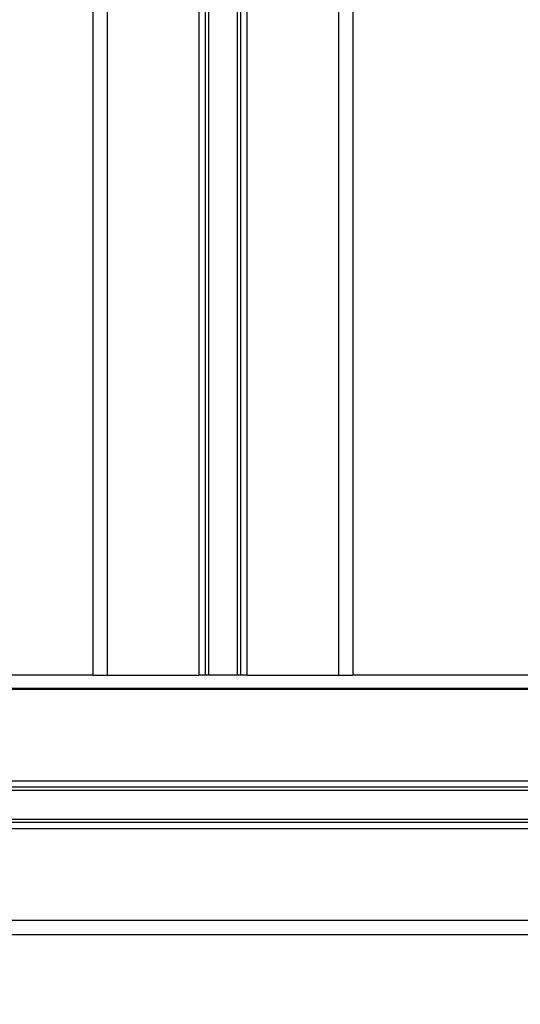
# Model space of a CAD drawing. Header units: millimetres. Extents: x 0 to 420, y 0 to 297.
# Tile 64 of 84: x 288.61 to 295.31, y 176.03 to 189.21. Entities that reach past the tile are written whole.
import ezdxf

# ---------------------------------------------------------------- set-up
doc = ezdxf.new("R2010")
doc.units = ezdxf.units.MM
doc.layers.add('QUOTE', color=174, linetype='Continuous')
doc.styles.add('SLDTEXTSTYLE3', font='TXT', dxfattribs={"width": 0.75})
doc.dimstyles.new('SLDDIMSTYLE0', dxfattribs={"dimtxt": 3, "dimasz": 3, "dimexe": 0, "dimexo": 0.0625, "dimgap": 0.75, "dimtad": 1, "dimdec": 0, "dimlfac": 12.940767, "dimrnd": 1e-09, "dimzin": 12, "dimdsep": 46, "dimtxsty": 'SLDTEXTSTYLE3', "dimsah": 1, "dimcen": 0.09, "dimadec": 0, "dimazin": 3, "dimtfac": 1, "dimtdec": 3, "dimtofl": 0, "dimtmove": 0, "dimatfit": 3, "dimfxl": 0, "dimfrac": 2, "dimtolj": 1, "dimtzin": 12, "dimarcsym": 0})

# ---------------------------------------------------------------- blocks, each defined once
blk = doc.blocks.new('_D')
at = {"layer": 'QUOTE'}
for p, q in [((281.141, 171.506), (281.141, 182.267)), ((330.133, 171.506), (330.133, 182.267)), ((281.141, 180.267), (330.133, 180.267))]:
    blk.add_line(p, q, dxfattribs=at)
for points in [[(281.141, 180.267), (284.141, 179.767), (284.141, 180.767)], [(330.133, 180.267), (327.133, 180.767), (327.133, 179.767)]]:
    blk.add_solid(points, dxfattribs=at)
at = {"layer": 'QUOTE', "insert": (302.312, 184.134), "char_height": 3, "attachment_point": 1, "style": 'SLDTEXTSTYLE3'}
blk.add_mtext('634', dxfattribs=at)

msp = doc.modelspace()

# ---------------------------------------------------------------- linework, layer by layer
at = {"color": 7, "linetype": 'Continuous', "lineweight": 25}
for p, q in [((289.59151, 253.07929), (289.59151, 180.44062)), ((289.7847, 253.07929), (289.7847, 180.44062)), ((291.00951, 253.07929), (291.00951, 180.44062)), ((291.09328, 253.04065), (291.09328, 180.44062)), ((291.13764, 253.04065), (291.13764, 180.44062)), ((291.52277, 253.04065), (291.52277, 180.44062)), ((291.56713, 253.04065), (291.56713, 180.44062)), ((291.6509, 253.07929), (291.6509, 180.44062)), ((292.87571, 253.07929), (292.87571, 180.44062)), ((293.0689, 253.07929), (293.0689, 180.44062)), ((289.59151, 180.44062), (281.51626, 180.44062)), ((289.59151, 180.44062), (289.7847, 180.44062)), ((289.7847, 180.44062), (291.00951, 180.44062)), ((291.6509, 180.44062), (291.00951, 180.44062)), ((291.6509, 180.44062), (292.87571, 180.44062)), ((292.87571, 180.44062), (293.0689, 180.44062)), ((325.91084, 180.44062), (293.0689, 180.44062)), ((337.46348, 180.24744), (281.51626, 180.24744)), ((337.46348, 179.02263), (281.51626, 179.02263)), ((333.46449, 178.93886), (285.51525, 178.93886)), ((333.45894, 178.8945), (285.5208, 178.8945)), ((333.45894, 178.50937), (285.5208, 178.50937)), ((337.46348, 178.38124), (281.51626, 178.38124)), ((333.46449, 178.46501), (285.51525, 178.46501)), ((337.46348, 177.15643), (281.51626, 177.15643)), ((330.50872, 176.96324), (288.47102, 176.96324))]:
    msp.add_line(p, q, dxfattribs=at)

# ---------------------------------------------------------------- dimensions: what is measured, and where the dimension line sits
at = {"layer": 'QUOTE'}
dim = msp.add_linear_dim(base=(330.13311, 180.26727), p1=(281.14065, 169.50619), p2=(330.13311, 169.50619), dimstyle='SLDDIMSTYLE0', dxfattribs=at)
dim.commit()
dim.dimension.update_dxf_attribs({"geometry": '_D', "text_midpoint": (305.63688, 180.26727), "dimtype": 160})

doc.saveas('drawing.dxf')
